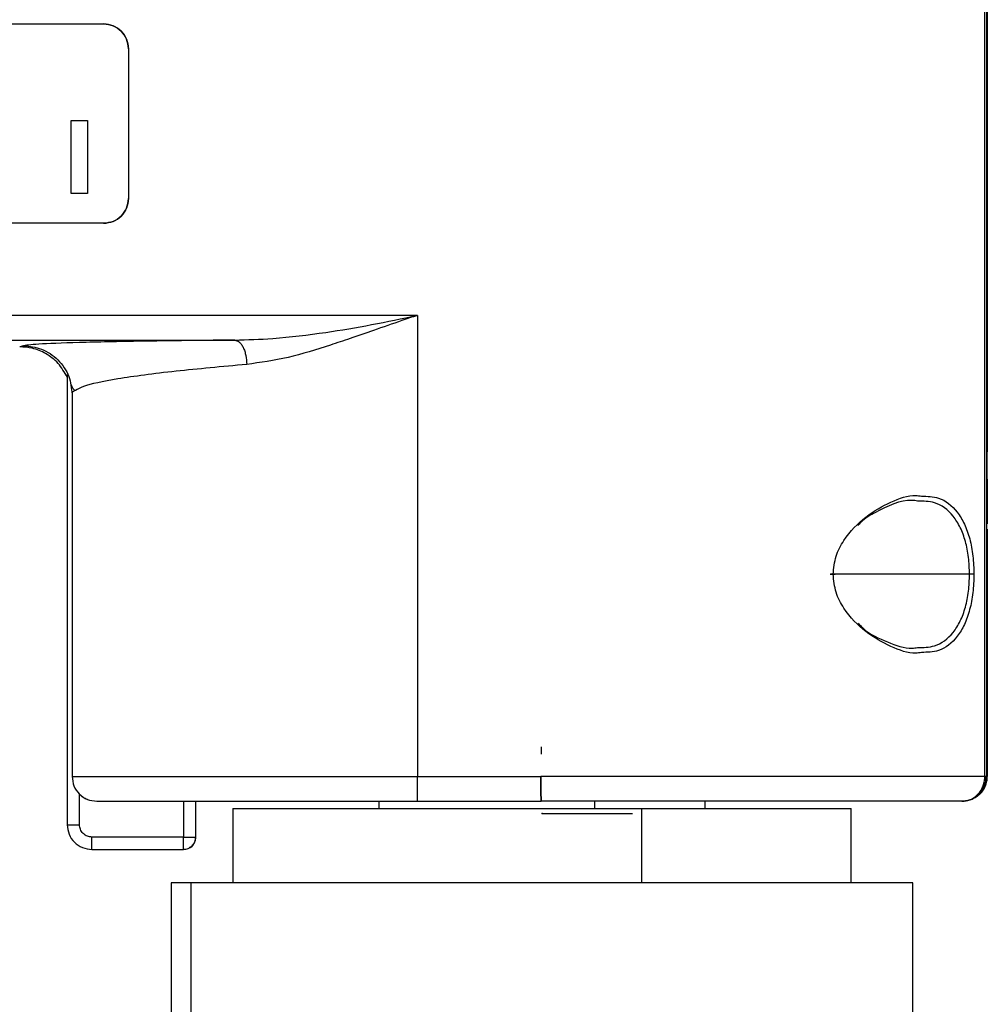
# Model space of a CAD drawing. Header units: millimetres. Extents: x -172 to 186, y -17 to 277.
# Tile 7 of 26: x -75 to -36, y 197 to 237. Entities that reach past the tile are written whole.
import ezdxf

# ---------------------------------------------------------------- set-up
doc = ezdxf.new("R2010")
doc.units = ezdxf.units.MM
doc.header["$PDSIZE"] = -1

msp = doc.modelspace()

# ---------------------------------------------------------------- linework, layer by layer
at = {"color": 7, "linetype": 'Continuous', "lineweight": 25}
for p, q in [((-35.878, 206.658), (-35.878, 243.73)), ((-35.852, 243.73), (-35.852, 219.781)), ((-35.951, 206.658), (-35.951, 243.398)), ((-100.595, 237.088), (-71.595, 237.088)), ((-70.595, 236.088), (-70.595, 230.027)), ((-70.595, 236.088), (-70.595, 236.088)), ((-70.595, 236.088), (-70.595, 230.027)), ((-72.904, 233.188), (-72.249, 233.188)), ((-72.904, 230.227), (-72.904, 233.188)), ((-72.25, 233.188), (-72.25, 230.227)), ((-72.249, 233.188), (-72.249, 230.227)), ((-72.249, 230.227), (-72.904, 230.227)), ((-70.595, 230.027), (-70.595, 230.027)), ((-71.595, 229.027), (-100.595, 229.027)), ((-58.906, 225.304), (-123.611, 225.304)), ((-58.906, 225.304), (-58.906, 206.658)), ((-123.609, 224.304), (-66.295, 224.304)), ((-74.834, 224.077), (-74.99, 224.034)), ((-73.069, 222.91), (-73.069, 204.709)), ((-72.908, 222.452), (-72.909, 222.498)), ((-72.871, 222.114), (-72.871, 206.658)), ((-35.872, 219.435), (-35.872, 218.635)), ((-35.872, 218.635), (-35.872, 218.635)), ((-35.872, 218.635), (-35.872, 216.935)), ((-35.863, 218.683), (-35.863, 217.792)), ((-35.863, 217.792), (-35.859, 217.124)), ((-35.857, 218.139), (-35.858, 217.884)), ((-35.857, 216.93), (-35.857, 218.139)), ((-35.859, 217.124), (-35.859, 216.868)), ((-35.859, 216.868), (-35.857, 216.93)), ((-35.852, 216.661), (-35.852, 206.658)), ((-36.573, 214.834), (-42.201, 214.834)), ((-58.906, 206.658), (-53.906, 206.658)), ((-35.852, 206.658), (-35.951, 206.658)), ((-72.57, 204.709), (-72.57, 205.944)), ((-36.223, 205.951), (-36.039, 206.154)), ((-36.171, 205.951), (-36.039, 206.154)), ((-68.37, 205.658), (-68.37, 204.209)), ((-67.869, 204.209), (-67.869, 205.658)), ((-67.861, 204.209), (-67.861, 205.658)), ((-60.464, 205.658), (-60.464, 205.358)), ((-58.903, 205.658), (-53.903, 205.658)), ((-51.735, 205.658), (-51.735, 205.358)), ((-47.264, 205.358), (-47.264, 205.658)), ((-66.364, 205.358), (-66.364, 202.358)), ((-66.364, 205.358), (-41.364, 205.358)), ((-49.832, 202.358), (-49.832, 205.358)), ((-41.364, 202.358), (-41.364, 205.358)), ((-68.37, 204.209), (-72.07, 204.209)), ((-67.869, 204.209), (-67.861, 204.209)), ((-72.069, 203.709), (-68.369, 203.709)), ((-68.864, 202.358), (-68.864, 189.358)), ((-38.864, 202.358), (-68.864, 202.358)), ((-68.062, 202.358), (-68.062, 189.358)), ((-38.864, 189.358), (-38.864, 202.358))]:
    msp.add_line(p, q, dxfattribs=at)
at = {"color": 7, "linetype": 'Continuous'}
msp.add_line((-53.864, 205.158), (-50.203, 205.158), dxfattribs=at)
at = {"color": 7, "linetype": 'Continuous', "lineweight": 25}
msp.add_arc((-68.361, 204.209), 0.5, 306.4351, 360, dxfattribs=at)
for points in [[(-71.595, 237.088), (-71.464, 237.073), (-71.202, 237.042), (-70.872, 236.811), (-70.64, 236.481), (-70.61, 236.219), (-70.595, 236.088)], [(-70.595, 236.088), (-70.61, 236.219), (-70.64, 236.481), (-70.872, 236.811), (-71.202, 237.042), (-71.464, 237.073), (-71.595, 237.088)], [(-70.595, 230.027), (-70.61, 229.896), (-70.64, 229.633), (-70.872, 229.303), (-71.202, 229.072), (-71.464, 229.042), (-71.595, 229.027)], [(-71.595, 229.027), (-71.464, 229.042), (-71.202, 229.072), (-70.872, 229.303), (-70.64, 229.633), (-70.61, 229.896), (-70.595, 230.027)], [(-35.871, 219.435), (-35.871, 219.533), (-35.871, 219.729), (-35.87, 219.979), (-35.869, 220.145), (-35.869, 220.204), (-35.868, 220.145), (-35.867, 219.979), (-35.867, 219.729), (-35.867, 219.533), (-35.867, 219.435)], [(-35.858, 217.884), (-35.859, 218.072), (-35.86, 218.447), (-35.862, 218.604), (-35.863, 218.683)], [(-53.902, 207.858), (-53.902, 207.818), (-53.902, 207.74), (-53.902, 207.641), (-53.902, 207.571), (-53.901, 207.562), (-53.901, 207.558)], [(-72.871, 206.658), (-72.821, 206.658), (-72.722, 206.658), (-71.896, 206.658), (-70.608, 206.658), (-68.859, 206.658), (-66.728, 206.658), (-64.295, 206.658), (-61.654, 206.658), (-59.822, 206.658), (-58.906, 206.658)], [(-72.871, 206.658), (-72.856, 206.527), (-72.826, 206.265), (-72.595, 205.934), (-72.264, 205.703), (-72.002, 205.673), (-71.871, 205.658)], [(-58.903, 205.658), (-58.904, 205.673), (-58.904, 205.703), (-58.905, 205.934), (-58.906, 206.265), (-58.906, 206.527), (-58.906, 206.658)], [(-53.903, 205.658), (-53.904, 205.673), (-53.904, 205.703), (-53.905, 205.934), (-53.906, 206.265), (-53.906, 206.527), (-53.906, 206.658)], [(-35.878, 206.658), (-35.881, 206.592), (-35.889, 206.461), (-35.949, 206.273), (-36.039, 206.097), (-36.127, 205.999), (-36.171, 205.951)], [(-36.145, 205.951), (-36.102, 205.999), (-36.014, 206.097), (-35.923, 206.273), (-35.864, 206.461), (-35.856, 206.592), (-35.852, 206.658)], [(-36.171, 205.951), (-36.219, 205.907), (-36.317, 205.82), (-36.493, 205.729), (-36.681, 205.669), (-36.812, 205.661), (-36.878, 205.658)], [(-36.145, 205.951), (-36.194, 205.907), (-36.292, 205.82), (-36.468, 205.729), (-36.656, 205.669), (-36.787, 205.661), (-36.852, 205.658)], [(-73.069, 204.709), (-73.061, 204.709), (-73.047, 204.709), (-72.931, 204.709), (-72.766, 204.709), (-72.635, 204.709), (-72.57, 204.709)], [(-73.069, 204.709), (-73.054, 204.578), (-73.024, 204.316), (-72.792, 203.985), (-72.462, 203.754), (-72.2, 203.724), (-72.069, 203.709)], [(-72.069, 203.709), (-72.069, 203.717), (-72.069, 203.732), (-72.07, 203.847), (-72.07, 204.013), (-72.07, 204.144), (-72.07, 204.209)], [(-68.37, 204.209), (-68.304, 204.209), (-68.173, 204.209), (-68.008, 204.209), (-67.892, 204.209), (-67.876, 204.209), (-67.869, 204.209)], [(-68.369, 203.709), (-68.369, 203.717), (-68.369, 203.732), (-68.37, 203.847), (-68.37, 204.013), (-68.37, 204.144), (-68.37, 204.209)], [(-68.361, 203.709), (-68.296, 203.717), (-68.165, 203.732), (-68, 203.847), (-67.884, 204.013), (-67.869, 204.144), (-67.861, 204.209)]]:
    msp.add_open_spline(points, degree=3, dxfattribs=at)
for points, knots in [([(-66.295, 224.304), (-65.782, 224.32), (-64.558, 224.357), (-62.707, 224.59), (-60.755, 224.916), (-59.522, 225.175), (-58.906, 225.304)], [0, 0, 0, 0, 0.209332, 0.499509, 0.749904, 1, 1, 1, 1]), ([(-58.906, 225.304), (-59.114, 225.234), (-59.706, 225.033), (-60.616, 224.716), (-61.579, 224.382), (-62.737, 223.999), (-64.149, 223.556), (-65.254, 223.399), (-65.807, 223.32)], [0, 0, 0, 0, 0.0877978, 0.2500486, 0.3859441, 0.4998156, 0.7495441, 1, 1, 1, 1]), ([(-66.295, 224.304), (-67.458, 224.292), (-69.795, 224.268), (-72.437, 224.213), (-74.297, 224.148), (-74.654, 224.101), (-74.834, 224.077)], [0, 0, 0, 0, 0.2470227, 0.4960531, 0.7470557, 1, 1, 1, 1]), ([(-66.295, 224.304), (-66.234, 224.29), (-66.141, 224.267), (-66.028, 224.143), (-65.95, 224.016), (-65.887, 223.859), (-65.826, 223.631), (-65.815, 223.443), (-65.807, 223.32)], [0, 0, 0, 0, 0.239662, 0.368488, 0.499993, 0.631499, 0.760331, 1, 1, 1, 1]), ([(-73.065, 222.807), (-73.178, 223.001), (-73.4, 223.382), (-73.913, 223.77), (-74.454, 223.996), (-74.819, 224.022), (-74.99, 224.034)], [0, 0, 0, 0, 0.278723, 0.544655, 0.786959, 1, 1, 1, 1]), ([(-74.834, 224.077), (-74.587, 224.05), (-74.207, 224.01), (-73.75, 223.765), (-73.436, 223.512), (-73.182, 223.198), (-72.938, 222.741), (-72.897, 222.361), (-72.871, 222.114)], [0, 0, 0, 0, 0.23945, 0.36835, 0.499988, 0.631629, 0.760537, 1, 1, 1, 1]), ([(-65.807, 223.32), (-66.802, 223.229), (-68.867, 223.041), (-71.112, 222.741), (-72.376, 222.478), (-72.641, 222.32), (-72.73, 222.267)], [0, 0, 0, 0, 0.275785, 0.572846, 0.855921, 1, 1, 1, 1]), ([(-72.909, 222.496), (-72.893, 222.455), (-72.863, 222.372), (-72.791, 222.305), (-72.756, 222.272)], [0, 0, 0, 0, 0.5005908, 1, 1, 1, 1]), ([(-72.73, 222.267), (-72.761, 222.253), (-72.875, 222.203), (-72.873, 222.151), (-72.871, 222.114)], [0, 0, 0, 0, 0.275288, 1, 1, 1, 1]), ([(-35.867, 220.474), (-35.867, 220.516), (-35.868, 220.655), (-35.869, 220.711), (-35.87, 220.621), (-35.871, 220.341), (-35.872, 219.925), (-35.872, 219.598), (-35.872, 219.435)], [0, 0, 0, 0, 0.078317, 0.262653, 0.44699, 0.631327, 0.815663, 1, 1, 1, 1]), ([(-42.089, 214.834), (-42.063, 215.083), (-42.011, 215.581), (-41.555, 216.425), (-40.776, 217.212), (-39.759, 217.782), (-38.975, 218.066), (-38.591, 218.007), (-38.513, 217.995)], [0, 0, 0, 0, 0.117942, 0.235806, 0.470158, 0.70468, 0.939444, 1, 1, 1, 1]), ([(-38.677, 217.798), (-38.751, 217.809), (-39.279, 217.884), (-40.062, 217.51), (-40.811, 217.101), (-41.021, 216.876), (-41.085, 216.808)], [0, 0, 0, 0, 0.099238, 0.706845, 0.910488, 1, 1, 1, 1]), ([(-36.573, 214.834), (-36.581, 215.065), (-36.597, 215.527), (-36.727, 216.176), (-36.936, 216.747), (-37.32, 217.35), (-37.894, 217.781), (-38.441, 217.793), (-38.677, 217.798)], [0, 0, 0, 0, 0.131274, 0.262465, 0.395477, 0.532136, 0.79811, 1, 1, 1, 1]), ([(-38.513, 217.995), (-38.278, 217.989), (-37.725, 217.975), (-37.152, 217.518), (-36.766, 216.883), (-36.553, 216.279), (-36.418, 215.582), (-36.401, 215.083), (-36.393, 214.834)], [0, 0, 0, 0, 0.197531, 0.4638787, 0.5978554, 0.7319003, 0.8659497, 1, 1, 1, 1]), ([(-35.865, 216.595), (-35.866, 216.578), (-35.867, 216.54), (-35.869, 216.257), (-35.87, 215.834), (-35.872, 215.189), (-35.873, 214.333), (-35.873, 213.627), (-35.873, 213.315)], [0, 0, 0, 0, 0.1319313, 0.2904693, 0.4400684, 0.5779919, 0.8136756, 1, 1, 1, 1]), ([(-35.864, 216.547), (-35.864, 216.587), (-35.865, 216.638), (-35.865, 216.603), (-35.865, 216.595)], [0, 0, 0, 0, 0.7745611, 1, 1, 1, 1]), ([(-35.857, 213.315), (-35.857, 213.627), (-35.857, 214.333), (-35.858, 215.189), (-35.86, 215.835), (-35.861, 216.252), (-35.863, 216.504), (-35.864, 216.538), (-35.864, 216.547)], [0, 0, 0, 0, 0.201801, 0.457062, 0.606442, 0.768467, 0.940174, 1, 1, 1, 1]), ([(-42.202, 214.834), (-42.184, 214.834), (-42.147, 214.834), (-42.091, 214.834), (-42.04, 214.834), (-42.007, 214.834), (-41.998, 214.834), (-42.014, 214.834), (-42.046, 214.834), (-42.075, 214.834), (-42.089, 214.834)], [0, 0, 0, 0, 0.102683, 0.222339, 0.356762, 0.5, 0.643238, 0.777661, 0.897317, 1, 1, 1, 1]), ([(-38.513, 211.674), (-38.592, 211.661), (-38.975, 211.602), (-39.759, 211.886), (-40.777, 212.456), (-41.556, 213.244), (-42.011, 214.088), (-42.063, 214.586), (-42.089, 214.834)], [0, 0, 0, 0, 0.060638, 0.295376, 0.529874, 0.764206, 0.882062, 1, 1, 1, 1]), ([(-38.677, 211.87), (-38.441, 211.875), (-37.895, 211.887), (-37.32, 212.318), (-36.936, 212.921), (-36.728, 213.492), (-36.597, 214.141), (-36.581, 214.603), (-36.573, 214.834)], [0, 0, 0, 0, 0.2018257, 0.4678189, 0.6044961, 0.7375211, 0.8687213, 1, 1, 1, 1]), ([(-36.393, 214.834), (-36.401, 214.584), (-36.418, 214.085), (-36.554, 213.389), (-36.766, 212.785), (-37.152, 212.15), (-37.726, 211.693), (-38.278, 211.679), (-38.513, 211.674)], [0, 0, 0, 0, 0.134064, 0.268139, 0.402201, 0.53618, 0.802552, 1, 1, 1, 1]), ([(-36.393, 214.834), (-36.402, 214.834), (-36.421, 214.834), (-36.466, 214.834), (-36.517, 214.834), (-36.555, 214.834), (-36.573, 214.834)], [0, 0, 0, 0, 0.245075, 0.5, 0.754925, 1, 1, 1, 1]), ([(-35.873, 213.315), (-35.873, 213.003), (-35.873, 212.296), (-35.872, 211.44), (-35.87, 210.795), (-35.869, 210.372), (-35.867, 210.089), (-35.866, 210.052), (-35.865, 210.035)], [0, 0, 0, 0, 0.186472, 0.422342, 0.560375, 0.710092, 0.868756, 1, 1, 1, 1]), ([(-35.863, 210.163), (-35.862, 210.234), (-35.861, 210.384), (-35.86, 210.798), (-35.858, 211.438), (-35.857, 212.296), (-35.857, 213.003), (-35.857, 213.315)], [0, 0, 0, 0, 0.157262, 0.334946, 0.498764, 0.778695, 1, 1, 1, 1]), ([(-41.08, 212.856), (-41.018, 212.79), (-40.663, 212.415), (-39.889, 212.092), (-39.129, 211.803), (-38.751, 211.859), (-38.677, 211.87)], [0, 0, 0, 0, 0.087485, 0.49426, 0.900594, 1, 1, 1, 1]), ([(-35.865, 210.035), (-35.865, 210.027), (-35.865, 209.982), (-35.864, 210.029), (-35.863, 210.147), (-35.863, 210.163)], [0, 0, 0, 0, 0.145504, 0.882188, 1, 1, 1, 1]), ([(-35.951, 206.658), (-36.351, 206.658), (-37.15, 206.658), (-38.887, 206.658), (-40.928, 206.658), (-43.238, 206.658), (-45.745, 206.658), (-48.391, 206.658), (-51.127, 206.658), (-52.98, 206.658), (-53.906, 206.658)], [0, 0, 0, 0, 0.125691, 0.251147, 0.376362, 0.501358, 0.626177, 0.750859, 0.875451, 1, 1, 1, 1]), ([(-53.906, 206.658), (-53.906, 206.527), (-53.906, 206.265), (-53.905, 205.934), (-53.904, 205.704), (-53.904, 205.673), (-53.903, 205.658)], [0, 0, 0, 0, 0.250048, 0.499878, 0.749219, 1, 1, 1, 1]), ([(-36.223, 205.951), (-36.18, 206.002), (-36.096, 206.104), (-36.013, 206.285), (-35.961, 206.471), (-35.954, 206.597), (-35.951, 206.658)], [0, 0, 0, 0, 0.262718, 0.519977, 0.766968, 1, 1, 1, 1]), ([(-36.039, 206.154), (-35.998, 206.233), (-35.917, 206.391), (-35.903, 206.569), (-35.896, 206.658)], [0, 0, 0, 0, 0.500768, 1, 1, 1, 1]), ([(-72.57, 205.944), (-72.521, 205.9), (-72.429, 205.817), (-72.316, 205.765), (-72.262, 205.739)], [0, 0, 0, 0, 0.521633, 1, 1, 1, 1]), ([(-36.878, 205.658), (-36.821, 205.661), (-36.705, 205.668), (-36.532, 205.724), (-36.365, 205.814), (-36.27, 205.905), (-36.223, 205.951)], [0, 0, 0, 0, 0.2330321, 0.4800227, 0.7372816, 1, 1, 1, 1]), ([(-36.196, 205.951), (-36.244, 205.905), (-36.339, 205.814), (-36.507, 205.724), (-36.679, 205.668), (-36.796, 205.661), (-36.852, 205.658)], [0, 0, 0, 0, 0.262718, 0.519977, 0.766968, 1, 1, 1, 1]), ([(-71.871, 205.658), (-71.831, 205.658), (-71.748, 205.658), (-71.031, 205.658), (-69.837, 205.658), (-68.151, 205.658), (-66.077, 205.658), (-63.75, 205.658), (-61.329, 205.658), (-59.696, 205.658), (-58.903, 205.658)], [0, 0, 0, 0, 0.116516, 0.240011, 0.368641, 0.5, 0.631359, 0.759989, 0.883484, 1, 1, 1, 1]), ([(-36.878, 205.658), (-37.252, 205.658), (-38, 205.658), (-39.633, 205.658), (-41.558, 205.658), (-43.746, 205.658), (-46.126, 205.658), (-48.645, 205.658), (-51.253, 205.658), (-53.02, 205.658), (-53.903, 205.658)], [0, 0, 0, 0, 0.124201, 0.24868, 0.373435, 0.498446, 0.623654, 0.749021, 0.874483, 1, 1, 1, 1]), ([(-72.07, 204.209), (-72.133, 204.216), (-72.229, 204.226), (-72.346, 204.288), (-72.425, 204.353), (-72.49, 204.432), (-72.553, 204.549), (-72.563, 204.646), (-72.57, 204.709)], [0, 0, 0, 0, 0.2394436, 0.3682202, 0.4999986, 0.6287766, 0.7605564, 1, 1, 1, 1]), ([(-68.078, 203.814), (-68.056, 203.827), (-67.979, 203.874), (-67.893, 204.015), (-67.877, 204.144), (-67.869, 204.209)], [0, 0, 0, 0, 0.161073, 0.580537, 1, 1, 1, 1]), ([(-68.369, 203.709), (-68.302, 203.715), (-68.194, 203.723), (-68.11, 203.789), (-68.078, 203.814)], [0, 0, 0, 0, 0.618811, 1, 1, 1, 1])]:
    msp.add_open_spline(points, degree=3, knots=knots, dxfattribs=at)
at = {"color": 7, "linetype": 'Continuous'}
msp.add_point((-53.864, 205.158), dxfattribs=at)

doc.saveas('drawing.dxf')
